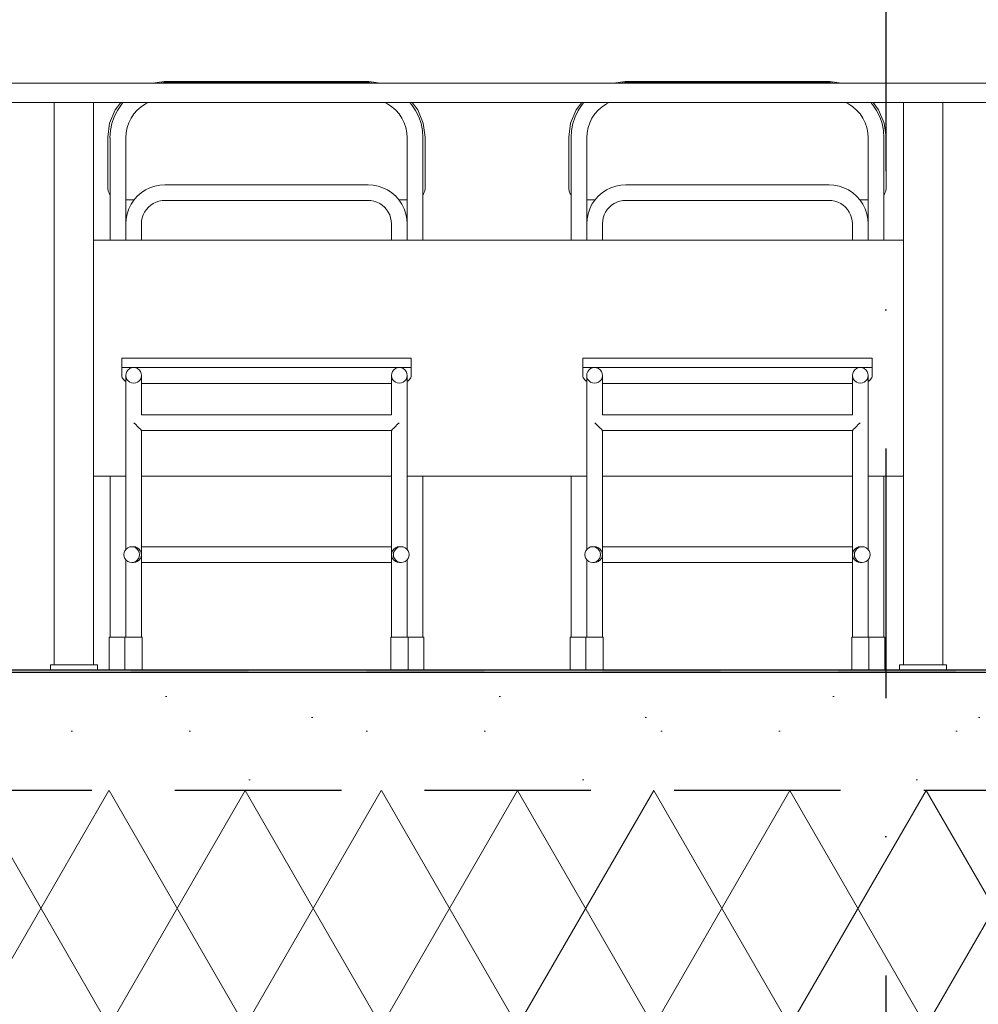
# Model space of a CAD drawing. Header units: millimetres. Extents: x -3848 to 115359, y -22918 to 12821.
# Tile 35 of 51: x 59834 to 61053, y -18341 to -17088. Entities that reach past the tile are written whole.
import ezdxf
from ezdxf.enums import TextEntityAlignment as Align

# ---------------------------------------------------------------- set-up
doc = ezdxf.new("R2010")
doc.units = ezdxf.units.MM
doc.header["$MEASUREMENT"] = 0
doc.linetypes.add('Dot & Dashed', pattern=[670.277762, 317.5, -176.388889, 0, -176.388874])
doc.linetypes.add('Hidden Line', pattern=[317.5, 211.666667, -105.833333])
for name, color, linetype in [('New_010_Teljed', 7, 'Continuous'), ('New_1235_Vahelaed', 7, 'Continuous'), ('New_1322_Põrandapinnad', 7, 'Continuous'), ('New_1331_Sisseehitatud standardmööbel', 7, 'Continuous')]:
    doc.layers.add(name, color=color, linetype=linetype)
for name, color, linetype, lineweight in [('New_010_Teljed_Pen_No__1', 7, 'Continuous', 13), ('New_1235_Vahelaed_Pen_No__101', 252, 'Continuous', 13), ('New_1235_Vahelaed_Pen_No__41', 7, 'Continuous', 25), ('New_1322_Põrandapinnad_Pen_No__101', 252, 'Continuous', 13), ('New_1322_Põrandapinnad_Pen_No__41', 7, 'Continuous', 25), ('New_1331_Sisseehitatud standardmööbel_Pen_No__101', 252, 'Continuous', 13)]:
    doc.layers.add(name, color=color, linetype=linetype, lineweight=lineweight)
doc.layers.add('New_010_Teljed_Pen_No__48', color=7, linetype='Continuous', lineweight=25, true_color=0xa80f02)
doc.styles.add('GENERATED_STYLE_1', font='arial.ttf')

# ---------------------------------------------------------------- blocks, each defined once
blk = doc.blocks.new('Section Element_773_2', base_point=(-4225, -17918.5))
at = {"layer": 'New_1235_Vahelaed_Pen_No__101', "linetype": 'Continuous', "lineweight": 13}
h = blk.add_hatch(dxfattribs=at)
h.set_pattern_fill('Lightweight_Concrete_0002', color=252, style=0, pattern_type=2)
h.set_pattern_definition([(0, (-4225, -17918.5), (0, 779.423), [48.75, -401.25]), (0, (-4000, -17528.8), (0, 779.423), [48.75, -401.25]), (60, (-4225, -17918.5), (-675, 389.711), [48.75, -401.25]), (60, (-3775, -17918.5), (-675, 389.711), [48.75, -401.25]), (120, (-4176.24, -17918.5), (675, 389.711), [48.75, -401.25]), (120, (-3726.24, -17918.5), (675, 389.711), [48.75, -401.25]), (0, (-4224.99, -17843.48), (0, 150), [0, -150, 0, -225]), (45, (-4149.99, -17843.48), (-106.06602, 106.06602), [0, -112.5, 0, -187.5])])
h.paths.add_polyline_path([(63735.6, -17918.5), (55935.6, -17918.5), (55935.6, -18068.5), (63735.6, -18068.5)])
h = blk.add_hatch(dxfattribs=at)
h.set_pattern_fill('Batt_Insulation_0002', color=252, style=0, pattern_type=2)
h.set_pattern_definition([(60, (-4224.99, -17918.48), (-129.9038, 75), []), (120, (-4224.99, -17918.48), (129.9038, 75), [])])
h.paths.add_polyline_path([(55935.6, -18068.5), (55935.6, -18368.5), (63735.6, -18368.5), (63735.6, -18068.5)])
at = {"layer": 'New_1235_Vahelaed_Pen_No__41', "color": 7, "linetype": 'Hidden Line', "lineweight": 25}
blk.add_line((63735.6, -18068.5), (55935.6, -18068.5), dxfattribs=at)
blk = doc.blocks.new('Section Element_792_2', base_point=(-4225, -17918.5))
at = {"layer": 'New_1331_Sisseehitatud standardmööbel_Pen_No__101', "color": 252, "linetype": 'Continuous', "lineweight": 13}
for p, q in [((59843, -17168.5), (58643, -17168.5)), ((58643, -17193.5), (58643, -17168.5)), ((59843, -17193.5), (58643, -17193.5)), ((58678, -17908.5), (58678, -17193.5)), ((58728, -17908.5), (58728, -17193.5)), ((59758, -17908.5), (59758, -17193.5)), ((59808, -17908.5), (59808, -17193.5)), ((59758, -17368.5), (58728, -17368.5)), ((58743.8, -17668.5), (58728, -17668.5)), ((59081.8, -17668.5), (58763.8, -17668.5)), ((59356.3, -17668.5), (59101.8, -17668.5)), ((59694.3, -17668.5), (59376.3, -17668.5)), ((59758, -17668.5), (59714.3, -17668.5)), ((58681.7, -17908.5), (58673, -17908.5)), ((58673, -17915.5), (58673, -17908.5)), ((58703, -17908.5), (58681.7, -17908.5)), ((58724.2, -17908.5), (58703, -17908.5)), ((58733, -17908.5), (58724.2, -17908.5)), ((58733, -17915.5), (58733, -17908.5)), ((59761.7, -17908.5), (59753, -17908.5)), ((59753, -17915.5), (59753, -17908.5)), ((59783, -17908.5), (59761.7, -17908.5)), ((59804.2, -17908.5), (59783, -17908.5)), ((59813, -17908.5), (59804.2, -17908.5)), ((59813, -17915.5), (59813, -17908.5))]:
    blk.add_line(p, q, dxfattribs=at)
blk = doc.blocks.new('Section Element_793_2', base_point=(-4225, -17918.5))
at = {"layer": 'New_1331_Sisseehitatud standardmööbel_Pen_No__101', "color": 252, "linetype": 'Continuous', "lineweight": 13}
for p, q in [((61043, -17168.5), (59843, -17168.5)), ((61043, -17193.5), (59843, -17193.5)), ((59878, -17908.5), (59878, -17193.5)), ((59928, -17908.5), (59928, -17193.5)), ((60958, -17908.5), (60958, -17193.5)), ((61008, -17908.5), (61008, -17193.5)), ((60958, -17368.5), (59928, -17368.5)), ((59968.9, -17668.5), (59928, -17668.5)), ((60306.9, -17668.5), (59988.9, -17668.5)), ((60555.2, -17668.5), (60326.9, -17668.5)), ((60893.2, -17668.5), (60575.2, -17668.5)), ((60958, -17668.5), (60913.2, -17668.5)), ((59881.7, -17908.5), (59873, -17908.5)), ((59873, -17915.5), (59873, -17908.5)), ((59903, -17908.5), (59881.7, -17908.5)), ((59924.2, -17908.5), (59903, -17908.5)), ((59933, -17908.5), (59924.2, -17908.5)), ((59933, -17915.5), (59933, -17908.5)), ((60961.7, -17908.5), (60953, -17908.5)), ((60953, -17915.5), (60953, -17908.5)), ((60983, -17908.5), (60961.7, -17908.5)), ((61004.2, -17908.5), (60983, -17908.5)), ((61013, -17908.5), (61004.2, -17908.5)), ((61013, -17915.5), (61013, -17908.5))]:
    blk.add_line(p, q, dxfattribs=at)
blk = doc.blocks.new('Section Element_794_2', base_point=(-4225, -17918.5))
at = {"layer": 'New_1331_Sisseehitatud standardmööbel_Pen_No__101', "color": 252, "linetype": 'Continuous', "lineweight": 13}
for p, q in [((62243, -17168.5), (61043, -17168.5)), ((62243, -17193.5), (61043, -17193.5)), ((61078, -17908.5), (61078, -17193.5)), ((61128, -17908.5), (61128, -17193.5)), ((62158, -17908.5), (62158, -17193.5)), ((62208, -17908.5), (62208, -17193.5)), ((62158, -17368.5), (61128, -17368.5)), ((61155.6, -17668.5), (61128, -17668.5)), ((61493.6, -17668.5), (61175.6, -17668.5)), ((61762.8, -17668.5), (61513.6, -17668.5)), ((62100.8, -17668.5), (61782.8, -17668.5)), ((62158, -17668.5), (62120.8, -17668.5)), ((61081.7, -17908.5), (61073, -17908.5)), ((61073, -17915.5), (61073, -17908.5)), ((61103, -17908.5), (61081.7, -17908.5)), ((61124.2, -17908.5), (61103, -17908.5)), ((61133, -17908.5), (61124.2, -17908.5)), ((61133, -17915.5), (61133, -17908.5)), ((62161.7, -17908.5), (62153, -17908.5)), ((62153, -17915.5), (62153, -17908.5)), ((62183, -17908.5), (62161.7, -17908.5)), ((62204.2, -17908.5), (62183, -17908.5)), ((62213, -17908.5), (62204.2, -17908.5)), ((62213, -17915.5), (62213, -17908.5))]:
    blk.add_line(p, q, dxfattribs=at)
blk = doc.blocks.new('Section Element_798_2', base_point=(-4225, -17918.5))
at = {"layer": 'New_1331_Sisseehitatud standardmööbel_Pen_No__101', "color": 252, "linetype": 'Continuous', "lineweight": 13}
for p, q in [((59963.9, -17518.5), (59963.9, -17530.5)), ((60331.9, -17518.5), (59963.9, -17518.5)), ((60331.9, -17518.5), (60331.9, -17530.5)), ((59963.9, -17530.5), (59963.9, -17535.3)), ((60331.9, -17530.5), (59963.9, -17530.5)), ((59963.9, -17535.3), (59963.9, -17541.5)), ((60331.9, -17535.3), (60331.9, -17530.5)), ((60331.9, -17541.5), (60331.9, -17535.3)), ((59963.9, -17541.5), (59964.4, -17543.5)), ((59964.4, -17543.5), (59965.2, -17544.5)), ((59965.2, -17544.5), (59965.9, -17545.7)), ((59965.9, -17545.7), (59968.3, -17547.9)), ((59968.3, -17547.9), (59968.9, -17548.2)), ((59968.9, -17541), (59968.9, -17540.5)), ((59968.9, -17542.5), (59968.9, -17541)), ((59968.9, -17545.1), (59968.9, -17542.5)), ((59968.9, -17548.5), (59968.9, -17545.1)), ((59968.9, -17552.9), (59968.9, -17548.5)), ((59988.9, -17541), (59988.9, -17540.5)), ((59988.9, -17542.5), (59988.9, -17541)), ((59988.9, -17545.1), (59988.9, -17542.5)), ((59988.9, -17548.5), (59988.9, -17545.1)), ((59988.9, -17552.9), (59988.9, -17548.5)), ((60306.9, -17541), (60306.9, -17540.5)), ((60306.9, -17542.5), (60306.9, -17541)), ((60306.9, -17545.1), (60306.9, -17542.5)), ((60306.9, -17548.5), (60306.9, -17545.1)), ((60306.9, -17552.9), (60306.9, -17548.5)), ((60326.9, -17541), (60326.9, -17540.5)), ((60326.9, -17542.5), (60326.9, -17541)), ((60326.9, -17545.1), (60326.9, -17542.5)), ((60326.9, -17548.5), (60326.9, -17545.1)), ((60326.9, -17548.2), (60327.5, -17547.9)), ((60326.9, -17552.9), (60326.9, -17548.5)), ((60327.5, -17547.9), (60329.9, -17545.7)), ((60329.9, -17545.7), (60330.5, -17544.5)), ((60330.5, -17544.5), (60331.4, -17543.5)), ((60331.4, -17543.5), (60331.9, -17541.5)), ((59968.9, -17558.1), (59968.9, -17552.9)), ((59968.9, -17564), (59968.9, -17558.1)), ((59988.9, -17551), (60306.9, -17551)), ((59988.9, -17558.1), (59988.9, -17552.9)), ((59988.9, -17564), (59988.9, -17558.1)), ((60306.9, -17558.1), (60306.9, -17552.9)), ((60306.9, -17564), (60306.9, -17558.1)), ((60326.9, -17558.1), (60326.9, -17552.9)), ((60326.9, -17564), (60326.9, -17558.1)), ((59968.9, -17570.5), (59968.9, -17564)), ((59968.9, -17577.5), (59968.9, -17570.5)), ((59988.9, -17570.5), (59988.9, -17564)), ((59988.9, -17577.5), (59988.9, -17570.5)), ((60306.9, -17570.5), (60306.9, -17564)), ((60306.9, -17577.5), (60306.9, -17570.5)), ((60326.9, -17570.5), (60326.9, -17564)), ((60326.9, -17577.5), (60326.9, -17570.5)), ((59968.9, -17585), (59968.9, -17577.5)), ((59968.9, -17592.7), (59968.9, -17585)), ((59988.9, -17585), (59988.9, -17577.5)), ((59988.9, -17590.6), (59988.9, -17585)), ((60306.9, -17585), (60306.9, -17577.5)), ((60306.9, -17590.6), (60306.9, -17585)), ((60326.9, -17585), (60326.9, -17577.5)), ((60326.9, -17592.7), (60326.9, -17585)), ((59968.9, -17600.5), (59968.9, -17592.7)), ((59988.9, -17590.5), (60306.9, -17590.5)), ((60326.9, -17600.5), (60326.9, -17592.7)), ((59968.9, -17762.1), (59968.9, -17600.5)), ((59981.5, -17603.1), (59979.2, -17600.8)), ((59983.9, -17605.5), (59981.5, -17603.1)), ((59985.9, -17607.6), (59983.9, -17605.5)), ((59987.5, -17609.1), (59985.9, -17607.6)), ((59988.5, -17610.1), (59987.5, -17609.1)), ((59988.9, -17610.5), (59988.5, -17610.1)), ((59988.9, -17610.5), (60306.9, -17610.5)), ((59988.9, -17873.5), (59988.9, -17610.5)), ((60307.2, -17610.1), (60306.9, -17610.5)), ((60306.9, -17873.5), (60306.9, -17610.5)), ((60308.2, -17609.1), (60307.2, -17610.1)), ((60309.8, -17607.6), (60308.2, -17609.1)), ((60311.9, -17605.5), (60309.8, -17607.6)), ((60314.3, -17603.1), (60311.9, -17605.5)), ((60316.5, -17600.8), (60314.3, -17603.1)), ((60326.9, -17762.1), (60326.9, -17600.5)), ((59978.7, -17758.5), (59976.5, -17758.5)), ((59978.7, -17758.5), (59978.9, -17758.5)), ((59981.3, -17758.8), (59978.9, -17758.5)), ((59981.3, -17758.8), (59981.5, -17758.9)), ((59983.7, -17759.8), (59981.5, -17758.9)), ((59983.7, -17759.8), (59983.9, -17760)), ((59985.8, -17761.4), (59983.9, -17760)), ((59985.8, -17761.4), (59985.9, -17761.6)), ((59987.4, -17763.5), (59985.9, -17761.6)), ((60308.3, -17763.5), (60309.8, -17761.6)), ((60309.9, -17761.4), (60309.8, -17761.6)), ((60309.9, -17761.4), (60311.9, -17760)), ((60312, -17759.8), (60311.9, -17760)), ((60312, -17759.8), (60314.3, -17758.9)), ((60314.5, -17758.8), (60314.3, -17758.9)), ((60314.5, -17758.8), (60316.9, -17758.5)), ((60317.1, -17758.5), (60316.9, -17758.5)), ((60319.3, -17758.5), (60317.1, -17758.5)), ((59987.4, -17773.5), (59985.9, -17775.4)), ((59987.4, -17763.5), (59987.5, -17763.7)), ((59987.5, -17773.3), (59987.4, -17773.5)), ((59988.5, -17765.9), (59987.5, -17763.7)), ((59988.5, -17771.1), (59987.5, -17773.3)), ((59988.5, -17765.9), (59988.5, -17766.3)), ((59988.9, -17768.4), (59988.5, -17766.3)), ((59988.9, -17768.6), (59988.5, -17770.7)), ((59988.5, -17770.7), (59988.5, -17771.1)), ((60306.9, -17768.4), (60307.2, -17766.3)), ((60307.2, -17770.7), (60306.9, -17768.6)), ((60307.3, -17765.9), (60307.2, -17766.3)), ((60307.3, -17771.1), (60307.2, -17770.7)), ((60307.3, -17765.9), (60308.2, -17763.7)), ((60308.2, -17773.3), (60307.3, -17771.1)), ((60308.3, -17763.5), (60308.2, -17763.7)), ((60308.3, -17773.5), (60308.2, -17773.3)), ((60309.8, -17775.4), (60308.3, -17773.5)), ((59968.9, -17873.5), (59968.9, -17774.9)), ((59978.7, -17778.5), (59976.5, -17778.5)), ((59978.9, -17778.5), (59978.7, -17778.5)), ((59981.3, -17778.1), (59978.9, -17778.5)), ((59981.5, -17778.1), (59981.3, -17778.1)), ((59983.7, -17777.1), (59981.5, -17778.1)), ((59983.9, -17777), (59983.7, -17777.1)), ((59985.8, -17775.6), (59983.9, -17777)), ((59985.9, -17775.4), (59985.8, -17775.6)), ((60309.9, -17775.6), (60309.8, -17775.4)), ((60311.9, -17777), (60309.9, -17775.6)), ((60312, -17777.1), (60311.9, -17777)), ((60314.3, -17778.1), (60312, -17777.1)), ((60314.5, -17778.1), (60314.3, -17778.1)), ((60316.9, -17778.5), (60314.5, -17778.1)), ((60317.1, -17778.5), (60316.9, -17778.5)), ((60319.3, -17778.5), (60317.1, -17778.5)), ((60326.9, -17873.5), (60326.9, -17774.9)), ((59968.2, -17873.5), (59967.9, -17873.5)), ((59967.9, -17915.5), (59967.9, -17873.5)), ((59969.3, -17873.5), (59968.2, -17873.5)), ((59971.1, -17873.5), (59969.3, -17873.5)), ((59973.4, -17873.5), (59971.1, -17873.5)), ((59976, -17873.5), (59973.4, -17873.5)), ((59978.9, -17873.5), (59976, -17873.5)), ((59981.7, -17873.5), (59978.9, -17873.5)), ((59984.4, -17873.5), (59981.7, -17873.5)), ((59986.6, -17873.5), (59984.4, -17873.5)), ((59988.4, -17873.5), (59986.6, -17873.5)), ((59989.5, -17873.5), (59988.4, -17873.5)), ((59989.9, -17873.5), (59989.5, -17873.5)), ((59989.9, -17915.5), (59989.9, -17873.5)), ((60306.2, -17873.5), (60305.9, -17873.5)), ((60305.9, -17915.5), (60305.9, -17873.5)), ((60307.3, -17873.5), (60306.2, -17873.5)), ((60309.1, -17873.5), (60307.3, -17873.5)), ((60311.4, -17873.5), (60309.1, -17873.5)), ((60314, -17873.5), (60311.4, -17873.5)), ((60316.9, -17873.5), (60314, -17873.5)), ((60319.7, -17873.5), (60316.9, -17873.5)), ((60322.4, -17873.5), (60319.7, -17873.5)), ((60324.6, -17873.5), (60322.4, -17873.5)), ((60326.4, -17873.5), (60324.6, -17873.5)), ((60327.5, -17873.5), (60326.4, -17873.5)), ((60327.9, -17873.5), (60327.5, -17873.5)), ((60327.9, -17915.5), (60327.9, -17873.5))]:
    blk.add_line(p, q, dxfattribs=at)
at = {"layer": 'New_1331_Sisseehitatud standardmööbel_Pen_No__101', "color": 252, "linetype": 'Continuous', "lineweight": 13, "flags": 128}
for points in [[(59968.9, -17540.5), (59969.2, -17543.1), (59970.2, -17545.5), (59971.8, -17547.6), (59973.9, -17549.1), (59976.3, -17550.1), (59978.9, -17550.5), (59981.5, -17550.1), (59983.9, -17549.1), (59985.9, -17547.6), (59987.5, -17545.5), (59988.5, -17543.1), (59988.9, -17540.5), (59988.5, -17537.9), (59987.5, -17535.5), (59985.9, -17533.4), (59983.9, -17531.8), (59981.5, -17530.8), (59978.9, -17530.5), (59976.3, -17530.8), (59973.9, -17531.8), (59971.8, -17533.4), (59970.2, -17535.5), (59969.2, -17537.9)], [(60306.9, -17540.5), (60307.2, -17543.1), (60308.2, -17545.5), (60309.8, -17547.6), (60311.9, -17549.1), (60314.3, -17550.1), (60316.9, -17550.5), (60319.5, -17550.1), (60321.9, -17549.1), (60323.9, -17547.6), (60325.5, -17545.5), (60326.5, -17543.1), (60326.9, -17540.5), (60326.5, -17537.9), (60325.5, -17535.5), (60323.9, -17533.4), (60321.9, -17531.8), (60319.5, -17530.8), (60316.9, -17530.5), (60314.3, -17530.8), (60311.9, -17531.8), (60309.8, -17533.4), (60308.2, -17535.5), (60307.2, -17537.9)], [(59966.5, -17768.5), (59966.8, -17771.1), (59967.8, -17773.5), (59969.4, -17775.6), (59971.5, -17777.1), (59973.9, -17778.1), (59976.5, -17778.5), (59979, -17778.1), (59981.5, -17777.1), (59983.5, -17775.6), (59985.1, -17773.5), (59986.1, -17771.1), (59986.5, -17768.5), (59986.1, -17765.9), (59985.1, -17763.5), (59983.5, -17761.4), (59981.5, -17759.8), (59979, -17758.8), (59976.5, -17758.5), (59973.9, -17758.8), (59971.5, -17759.8), (59969.4, -17761.4), (59967.8, -17763.5), (59966.8, -17765.9)], [(60309.6, -17771.1), (60310.6, -17773.5), (60312.2, -17775.6), (60314.3, -17777.1), (60316.7, -17778.1), (60319.3, -17778.5), (60321.9, -17778.1), (60324.3, -17777.1), (60326.4, -17775.6), (60327.9, -17773.5), (60328.9, -17771.1), (60329.3, -17768.5), (60328.9, -17765.9), (60327.9, -17763.5), (60326.4, -17761.4), (60324.3, -17759.8), (60321.9, -17758.8), (60319.3, -17758.5), (60316.7, -17758.8), (60314.3, -17759.8), (60312.2, -17761.4), (60310.6, -17763.5), (60309.6, -17765.9), (60309.3, -17768.5)]]:
    blk.add_lwpolyline(points, close=True, dxfattribs=at)
blk = doc.blocks.new('Section Element_799_2', base_point=(-4225, -17918.5))
at = {"layer": 'New_1331_Sisseehitatud standardmööbel_Pen_No__101', "color": 252, "linetype": 'Continuous', "lineweight": 13}
for p, q in [((60550.2, -17518.5), (60550.2, -17530.5)), ((60918.2, -17518.5), (60550.2, -17518.5)), ((60918.2, -17518.5), (60918.2, -17530.5)), ((60550.2, -17530.5), (60550.2, -17535.3)), ((60918.2, -17530.5), (60550.2, -17530.5)), ((60550.2, -17535.3), (60550.2, -17541.5)), ((60918.2, -17535.3), (60918.2, -17530.5)), ((60918.2, -17541.5), (60918.2, -17535.3)), ((60550.2, -17541.5), (60550.7, -17543.5)), ((60550.7, -17543.5), (60551.5, -17544.5)), ((60551.5, -17544.5), (60552.2, -17545.7)), ((60552.2, -17545.7), (60554.6, -17547.9)), ((60554.6, -17547.9), (60555.2, -17548.2)), ((60555.2, -17541), (60555.2, -17540.5)), ((60555.2, -17542.5), (60555.2, -17541)), ((60555.2, -17545.1), (60555.2, -17542.5)), ((60555.2, -17548.5), (60555.2, -17545.1)), ((60555.2, -17552.9), (60555.2, -17548.5)), ((60575.2, -17541), (60575.2, -17540.5)), ((60575.2, -17542.5), (60575.2, -17541)), ((60575.2, -17545.1), (60575.2, -17542.5)), ((60575.2, -17548.5), (60575.2, -17545.1)), ((60575.2, -17552.9), (60575.2, -17548.5)), ((60893.2, -17541), (60893.2, -17540.5)), ((60893.2, -17542.5), (60893.2, -17541)), ((60893.2, -17545.1), (60893.2, -17542.5)), ((60893.2, -17548.5), (60893.2, -17545.1)), ((60893.2, -17552.9), (60893.2, -17548.5)), ((60913.2, -17541), (60913.2, -17540.5)), ((60913.2, -17542.5), (60913.2, -17541)), ((60913.2, -17545.1), (60913.2, -17542.5)), ((60913.2, -17548.5), (60913.2, -17545.1)), ((60913.2, -17548.2), (60913.8, -17547.9)), ((60913.2, -17552.9), (60913.2, -17548.5)), ((60913.8, -17547.9), (60916.2, -17545.7)), ((60916.2, -17545.7), (60916.9, -17544.5)), ((60916.9, -17544.5), (60917.7, -17543.5)), ((60917.7, -17543.5), (60918.2, -17541.5)), ((60555.2, -17558.1), (60555.2, -17552.9)), ((60555.2, -17564), (60555.2, -17558.1)), ((60575.2, -17551), (60893.2, -17551)), ((60575.2, -17558.1), (60575.2, -17552.9)), ((60575.2, -17564), (60575.2, -17558.1)), ((60893.2, -17558.1), (60893.2, -17552.9)), ((60893.2, -17564), (60893.2, -17558.1)), ((60913.2, -17558.1), (60913.2, -17552.9)), ((60913.2, -17564), (60913.2, -17558.1)), ((60555.2, -17570.5), (60555.2, -17564)), ((60555.2, -17577.5), (60555.2, -17570.5)), ((60575.2, -17570.5), (60575.2, -17564)), ((60575.2, -17577.5), (60575.2, -17570.5)), ((60893.2, -17570.5), (60893.2, -17564)), ((60893.2, -17577.5), (60893.2, -17570.5)), ((60913.2, -17570.5), (60913.2, -17564)), ((60913.2, -17577.5), (60913.2, -17570.5)), ((60555.2, -17585), (60555.2, -17577.5)), ((60555.2, -17592.7), (60555.2, -17585)), ((60575.2, -17585), (60575.2, -17577.5)), ((60575.2, -17590.6), (60575.2, -17585)), ((60893.2, -17585), (60893.2, -17577.5)), ((60893.2, -17590.6), (60893.2, -17585)), ((60913.2, -17585), (60913.2, -17577.5)), ((60913.2, -17592.7), (60913.2, -17585)), ((60555.2, -17600.5), (60555.2, -17592.7)), ((60575.2, -17590.5), (60893.2, -17590.5)), ((60913.2, -17600.5), (60913.2, -17592.7)), ((60555.2, -17762.1), (60555.2, -17600.5)), ((60567.8, -17603.1), (60565.5, -17600.8)), ((60570.2, -17605.5), (60567.8, -17603.1)), ((60572.2, -17607.6), (60570.2, -17605.5)), ((60573.8, -17609.1), (60572.2, -17607.6)), ((60574.8, -17610.1), (60573.8, -17609.1)), ((60575.2, -17610.5), (60574.8, -17610.1)), ((60575.2, -17610.5), (60893.2, -17610.5)), ((60575.2, -17873.5), (60575.2, -17610.5)), ((60893.5, -17610.1), (60893.2, -17610.5)), ((60893.2, -17873.5), (60893.2, -17610.5)), ((60894.5, -17609.1), (60893.5, -17610.1)), ((60896.1, -17607.6), (60894.5, -17609.1)), ((60898.2, -17605.5), (60896.1, -17607.6)), ((60900.6, -17603.1), (60898.2, -17605.5)), ((60902.8, -17600.8), (60900.6, -17603.1)), ((60913.2, -17762.1), (60913.2, -17600.5)), ((60565, -17758.5), (60562.8, -17758.5)), ((60565, -17758.5), (60565.2, -17758.5)), ((60567.6, -17758.8), (60565.2, -17758.5)), ((60567.6, -17758.8), (60567.8, -17758.9)), ((60570, -17759.8), (60567.8, -17758.9)), ((60570, -17759.8), (60570.2, -17760)), ((60572.1, -17761.4), (60570.2, -17760)), ((60572.1, -17761.4), (60572.2, -17761.6)), ((60573.7, -17763.5), (60572.2, -17761.6)), ((60894.6, -17763.5), (60896.1, -17761.6)), ((60896.2, -17761.4), (60896.1, -17761.6)), ((60896.2, -17761.4), (60898.2, -17760)), ((60898.3, -17759.8), (60898.2, -17760)), ((60898.3, -17759.8), (60900.6, -17758.9)), ((60900.8, -17758.8), (60900.6, -17758.9)), ((60900.8, -17758.8), (60903.2, -17758.5)), ((60903.4, -17758.5), (60903.2, -17758.5)), ((60905.6, -17758.5), (60903.4, -17758.5)), ((60573.7, -17773.5), (60572.2, -17775.4)), ((60573.7, -17763.5), (60573.8, -17763.7)), ((60573.8, -17773.3), (60573.7, -17773.5)), ((60574.8, -17765.9), (60573.8, -17763.7)), ((60574.8, -17771.1), (60573.8, -17773.3)), ((60574.8, -17765.9), (60574.8, -17766.3)), ((60575.2, -17768.4), (60574.8, -17766.3)), ((60575.2, -17768.6), (60574.8, -17770.7)), ((60574.8, -17770.7), (60574.8, -17771.1)), ((60893.2, -17768.4), (60893.5, -17766.3)), ((60893.5, -17770.7), (60893.2, -17768.6)), ((60893.6, -17765.9), (60893.5, -17766.3)), ((60893.6, -17771.1), (60893.5, -17770.7)), ((60893.6, -17765.9), (60894.5, -17763.7)), ((60894.5, -17773.3), (60893.6, -17771.1)), ((60894.6, -17763.5), (60894.5, -17763.7)), ((60894.6, -17773.5), (60894.5, -17773.3)), ((60896.1, -17775.4), (60894.6, -17773.5)), ((60555.2, -17873.5), (60555.2, -17774.9)), ((60565, -17778.5), (60562.8, -17778.5)), ((60565.2, -17778.5), (60565, -17778.5)), ((60567.6, -17778.1), (60565.2, -17778.5)), ((60567.8, -17778.1), (60567.6, -17778.1)), ((60570, -17777.1), (60567.8, -17778.1)), ((60570.2, -17777), (60570, -17777.1)), ((60572.1, -17775.6), (60570.2, -17777)), ((60572.2, -17775.4), (60572.1, -17775.6)), ((60896.2, -17775.6), (60896.1, -17775.4)), ((60898.2, -17777), (60896.2, -17775.6)), ((60898.3, -17777.1), (60898.2, -17777)), ((60900.6, -17778.1), (60898.3, -17777.1)), ((60900.8, -17778.1), (60900.6, -17778.1)), ((60903.2, -17778.5), (60900.8, -17778.1)), ((60903.4, -17778.5), (60903.2, -17778.5)), ((60905.6, -17778.5), (60903.4, -17778.5)), ((60913.2, -17873.5), (60913.2, -17774.9)), ((60554.6, -17873.5), (60554.2, -17873.5)), ((60554.2, -17915.5), (60554.2, -17873.5)), ((60555.6, -17873.5), (60554.6, -17873.5)), ((60557.4, -17873.5), (60555.6, -17873.5)), ((60559.7, -17873.5), (60557.4, -17873.5)), ((60562.3, -17873.5), (60559.7, -17873.5)), ((60565.2, -17873.5), (60562.3, -17873.5)), ((60568, -17873.5), (60565.2, -17873.5)), ((60570.7, -17873.5), (60568, -17873.5)), ((60573, -17873.5), (60570.7, -17873.5)), ((60574.7, -17873.5), (60573, -17873.5)), ((60575.8, -17873.5), (60574.7, -17873.5)), ((60576.2, -17873.5), (60575.8, -17873.5)), ((60576.2, -17915.5), (60576.2, -17873.5)), ((60892.6, -17873.5), (60892.2, -17873.5)), ((60892.2, -17915.5), (60892.2, -17873.5)), ((60893.6, -17873.5), (60892.6, -17873.5)), ((60895.4, -17873.5), (60893.6, -17873.5)), ((60897.7, -17873.5), (60895.4, -17873.5)), ((60900.3, -17873.5), (60897.7, -17873.5)), ((60903.2, -17873.5), (60900.3, -17873.5)), ((60906, -17873.5), (60903.2, -17873.5)), ((60908.7, -17873.5), (60906, -17873.5)), ((60911, -17873.5), (60908.7, -17873.5)), ((60912.7, -17873.5), (60911, -17873.5)), ((60913.8, -17873.5), (60912.7, -17873.5)), ((60914.2, -17873.5), (60913.8, -17873.5)), ((60914.2, -17915.5), (60914.2, -17873.5))]:
    blk.add_line(p, q, dxfattribs=at)
at = {"layer": 'New_1331_Sisseehitatud standardmööbel_Pen_No__101', "color": 252, "linetype": 'Continuous', "lineweight": 13, "flags": 128}
for points in [[(60555.2, -17540.5), (60555.5, -17543.1), (60556.5, -17545.5), (60558.1, -17547.6), (60560.2, -17549.1), (60562.6, -17550.1), (60565.2, -17550.5), (60567.8, -17550.1), (60570.2, -17549.1), (60572.2, -17547.6), (60573.8, -17545.5), (60574.8, -17543.1), (60575.2, -17540.5), (60574.8, -17537.9), (60573.8, -17535.5), (60572.2, -17533.4), (60570.2, -17531.8), (60567.8, -17530.8), (60565.2, -17530.5), (60562.6, -17530.8), (60560.2, -17531.8), (60558.1, -17533.4), (60556.5, -17535.5), (60555.5, -17537.9)], [(60893.5, -17543.1), (60894.5, -17545.5), (60896.1, -17547.6), (60898.2, -17549.1), (60900.6, -17550.1), (60903.2, -17550.5), (60905.8, -17550.1), (60908.2, -17549.1), (60910.2, -17547.6), (60911.8, -17545.5), (60912.8, -17543.1), (60913.2, -17540.5), (60912.8, -17537.9), (60911.8, -17535.5), (60910.2, -17533.4), (60908.2, -17531.8), (60905.8, -17530.8), (60903.2, -17530.5), (60900.6, -17530.8), (60898.2, -17531.8), (60896.1, -17533.4), (60894.5, -17535.5), (60893.5, -17537.9), (60893.2, -17540.5)], [(60552.8, -17768.5), (60553.1, -17771.1), (60554.1, -17773.5), (60555.7, -17775.6), (60557.8, -17777.1), (60560.2, -17778.1), (60562.8, -17778.5), (60565.4, -17778.1), (60567.8, -17777.1), (60569.8, -17775.6), (60571.4, -17773.5), (60572.4, -17771.1), (60572.8, -17768.5), (60572.4, -17765.9), (60571.4, -17763.5), (60569.8, -17761.4), (60567.8, -17759.8), (60565.4, -17758.8), (60562.8, -17758.5), (60560.2, -17758.8), (60557.8, -17759.8), (60555.7, -17761.4), (60554.1, -17763.5), (60553.1, -17765.9)], [(60895.6, -17768.5), (60895.9, -17771.1), (60896.9, -17773.5), (60898.5, -17775.6), (60900.6, -17777.1), (60903, -17778.1), (60905.6, -17778.5), (60908.2, -17778.1), (60910.6, -17777.1), (60912.7, -17775.6), (60914.3, -17773.5), (60915.3, -17771.1), (60915.6, -17768.5), (60915.3, -17765.9), (60914.3, -17763.5), (60912.7, -17761.4), (60910.6, -17759.8), (60908.2, -17758.8), (60905.6, -17758.5), (60903, -17758.8), (60900.6, -17759.8), (60898.5, -17761.4), (60896.9, -17763.5), (60895.9, -17765.9)]]:
    blk.add_lwpolyline(points, close=True, dxfattribs=at)
blk = doc.blocks.new('Section Element_806_2', base_point=(-4225, -17918.5))
at = {"layer": 'New_1331_Sisseehitatud standardmööbel_Pen_No__101', "color": 252, "linetype": 'Continuous', "lineweight": 13}
for p, q in [((60002.9, -17168.5), (60017.7, -17166.6)), ((60011.2, -17168.5), (60016.9, -17167.7)), ((60016.9, -17167.7), (60278.8, -17167.7)), ((60017.7, -17166.6), (60278.1, -17166.6)), ((60278.1, -17166.6), (60292.8, -17168.5)), ((60278.8, -17167.7), (60284.6, -17168.5)), ((59955.5, -17202.6), (59962.6, -17193.5)), ((59958.2, -17203.4), (59963.3, -17195.8)), ((59963.3, -17195.8), (59965.3, -17193.5)), ((59988.4, -17198.7), (59993.9, -17195.1)), ((59993.9, -17195.1), (59997.2, -17193.5)), ((60298.5, -17193.5), (60301.9, -17195.1)), ((60301.9, -17195.1), (60307.3, -17198.7)), ((60330.4, -17193.5), (60332.4, -17195.8)), ((60332.4, -17195.8), (60337.5, -17203.4)), ((60333.1, -17193.5), (60340.2, -17202.6)), ((59948.4, -17219.4), (59955.5, -17202.6)), ((59954.2, -17211.5), (59958.2, -17203.4)), ((59975.6, -17213.3), (59979.2, -17207.9)), ((59979.2, -17207.9), (59983.5, -17203)), ((59983.5, -17203), (59988.4, -17198.7)), ((60307.3, -17198.7), (60312.2, -17203)), ((60312.2, -17203), (60316.5, -17207.9)), ((60316.5, -17207.9), (60320.2, -17213.3)), ((60337.5, -17203.4), (60341.6, -17211.5)), ((60340.2, -17202.6), (60347.3, -17219.4)), ((59946, -17237.4), (59948.4, -17219.4)), ((59949.4, -17229.1), (59951.2, -17220.2)), ((59951.2, -17220.2), (59954.2, -17211.5)), ((59970.6, -17225.3), (59972.7, -17219.2)), ((59972.7, -17219.2), (59975.6, -17213.3)), ((60320.2, -17213.3), (60323, -17219.2)), ((60323, -17219.2), (60325.1, -17225.3)), ((60341.6, -17211.5), (60344.5, -17220.2)), ((60344.5, -17220.2), (60346.3, -17229.1)), ((60347.3, -17219.4), (60349.7, -17237.4)), ((59948.8, -17238.2), (59949.4, -17229.1)), ((59968.9, -17238.2), (59969.3, -17231.7)), ((59969.3, -17231.7), (59970.6, -17225.3)), ((60325.1, -17225.3), (60326.4, -17231.7)), ((60326.4, -17231.7), (60326.8, -17238.2)), ((60346.3, -17229.1), (60346.9, -17238.2)), ((59946, -17302.1), (59946, -17237.4)), ((59948.9, -17368.5), (59948.9, -17238.2)), ((59968.9, -17347.3), (59968.9, -17238.2)), ((60326.9, -17347.3), (60326.9, -17238.2)), ((60346.9, -17368.5), (60346.9, -17238.2)), ((60349.7, -17237.4), (60349.7, -17302.1)), ((60005.9, -17299.6), (60012.3, -17298.3)), ((60012.3, -17298.3), (60018.5, -17297.9)), ((60018.5, -17297.9), (60277.2, -17297.9)), ((60277.2, -17297.9), (60283.4, -17298.3)), ((60283.4, -17298.3), (60289.8, -17299.6)), ((59946.5, -17305.9), (59946, -17302.1)), ((59948, -17309.5), (59946.5, -17305.9)), ((59948.9, -17310.6), (59948, -17309.5)), ((59983.5, -17312.5), (59988.4, -17308.2)), ((59988.4, -17308.2), (59993.9, -17304.5)), ((59993.9, -17304.5), (59999.7, -17301.7)), ((59999.7, -17301.7), (60005.9, -17299.6)), ((60289.8, -17299.6), (60296, -17301.7)), ((60296, -17301.7), (60301.9, -17304.5)), ((60301.9, -17304.5), (60307.3, -17308.2)), ((60307.3, -17308.2), (60312.2, -17312.5)), ((60347.7, -17309.5), (60346.9, -17310.6)), ((60349.2, -17305.9), (60347.7, -17309.5)), ((60349.7, -17302.1), (60349.2, -17305.9)), ((59979.5, -17317), (59968.9, -17317)), ((59972.7, -17328.6), (59975.6, -17322.8)), ((59975.6, -17322.8), (59979.2, -17317.4)), ((59979.2, -17317.4), (59983.5, -17312.5)), ((60000.6, -17324), (60003.9, -17321.8)), ((60003.9, -17321.8), (60007.4, -17320.1)), ((60007.4, -17320.1), (60011.1, -17318.8)), ((60011.1, -17318.8), (60015, -17318.1)), ((60015, -17318.1), (60019.2, -17317.8)), ((60019.2, -17317.8), (60276.5, -17317.8)), ((60276.5, -17317.8), (60280.8, -17318.1)), ((60280.8, -17318.1), (60284.6, -17318.8)), ((60284.6, -17318.8), (60288.3, -17320.1)), ((60288.3, -17320.1), (60291.9, -17321.8)), ((60291.9, -17321.8), (60295.1, -17324)), ((60312.2, -17312.5), (60316.6, -17317.4)), ((60326.9, -17317), (60316.3, -17317)), ((60316.6, -17317.4), (60320.2, -17322.8)), ((60320.2, -17322.8), (60323.1, -17328.6)), ((59969.3, -17341.2), (59970.6, -17334.8)), ((59970.6, -17334.8), (59972.7, -17328.6)), ((59989.9, -17339.9), (59991.2, -17336.2)), ((59991.2, -17336.2), (59992.9, -17332.7)), ((59992.9, -17332.7), (59995.1, -17329.5)), ((59995.1, -17329.5), (59997.7, -17326.6)), ((59997.7, -17326.6), (60000.6, -17324)), ((60295.1, -17324), (60298.1, -17326.6)), ((60298.1, -17326.6), (60300.7, -17329.5)), ((60300.7, -17329.5), (60302.8, -17332.7)), ((60302.8, -17332.7), (60304.6, -17336.2)), ((60304.6, -17336.2), (60305.8, -17339.9)), ((60323.1, -17328.6), (60325.2, -17334.8)), ((60325.2, -17334.8), (60326.5, -17341.2)), ((59968.8, -17347.7), (59969.3, -17341.2)), ((59968.9, -17368.5), (59968.9, -17347.7)), ((59988.9, -17347.7), (59989.1, -17343.8)), ((59988.9, -17368.5), (59988.9, -17347.7)), ((59989.1, -17343.8), (59989.9, -17339.9)), ((60305.8, -17339.9), (60306.6, -17343.8)), ((60306.6, -17343.8), (60306.8, -17347.7)), ((60306.9, -17368.5), (60306.9, -17347.7)), ((60326.5, -17341.2), (60326.9, -17347.7)), ((60326.9, -17368.5), (60326.9, -17347.7)), ((59948.9, -17873.5), (59948.9, -17668.5)), ((60346.9, -17873.5), (60346.9, -17668.5)), ((59988.9, -17758.5), (59989.6, -17758.5)), ((59989.6, -17758.5), (59992.2, -17758.5)), ((59992.2, -17758.5), (60303.5, -17758.5)), ((60303.5, -17758.5), (60306.1, -17758.5)), ((60306.1, -17758.5), (60306.9, -17758.5)), ((59988.9, -17778.5), (59989.6, -17778.5)), ((59989.6, -17778.5), (59992.2, -17778.5)), ((59992.2, -17778.5), (60303.5, -17778.5)), ((60303.5, -17778.5), (60306.1, -17778.5)), ((60306.1, -17778.5), (60306.9, -17778.5)), ((59948.2, -17873.5), (59947.9, -17873.5)), ((59947.9, -17915.5), (59947.9, -17873.5)), ((59949.3, -17873.5), (59948.2, -17873.5)), ((59951.1, -17873.5), (59949.3, -17873.5)), ((59953.4, -17873.5), (59951.1, -17873.5)), ((59956, -17873.5), (59953.4, -17873.5)), ((59958.9, -17873.5), (59956, -17873.5)), ((59961.7, -17873.5), (59958.9, -17873.5)), ((59964.4, -17873.5), (59961.7, -17873.5)), ((59966.6, -17873.5), (59964.4, -17873.5)), ((59967.9, -17873.5), (59966.6, -17873.5)), ((60329.1, -17873.5), (60327.9, -17873.5)), ((60331.4, -17873.5), (60329.1, -17873.5)), ((60334, -17873.5), (60331.4, -17873.5)), ((60336.9, -17873.5), (60334, -17873.5)), ((60339.7, -17873.5), (60336.9, -17873.5)), ((60342.4, -17873.5), (60339.7, -17873.5)), ((60344.6, -17873.5), (60342.4, -17873.5)), ((60346.4, -17873.5), (60344.6, -17873.5)), ((60347.5, -17873.5), (60346.4, -17873.5)), ((60347.9, -17873.5), (60347.5, -17873.5)), ((60347.9, -17915.5), (60347.9, -17873.5))]:
    blk.add_line(p, q, dxfattribs=at)
blk = doc.blocks.new('Section Element_807_2', base_point=(-4225, -17918.5))
at = {"layer": 'New_1331_Sisseehitatud standardmööbel_Pen_No__101', "color": 252, "linetype": 'Continuous', "lineweight": 13}
for p, q in [((60589.2, -17168.5), (60604, -17166.6)), ((60597.5, -17168.5), (60603.2, -17167.7)), ((60603.2, -17167.7), (60865.1, -17167.7)), ((60604, -17166.6), (60864.4, -17166.6)), ((60864.4, -17166.6), (60879.1, -17168.5)), ((60865.1, -17167.7), (60870.9, -17168.5)), ((60541.8, -17202.6), (60548.9, -17193.5)), ((60544.5, -17203.4), (60549.6, -17195.8)), ((60549.6, -17195.8), (60551.6, -17193.5)), ((60574.8, -17198.7), (60580.2, -17195.1)), ((60580.2, -17195.1), (60583.5, -17193.5)), ((60884.8, -17193.5), (60888.2, -17195.1)), ((60888.2, -17195.1), (60893.6, -17198.7)), ((60916.7, -17193.5), (60918.7, -17195.8)), ((60918.7, -17195.8), (60923.8, -17203.4)), ((60919.4, -17193.5), (60926.5, -17202.6)), ((60534.7, -17219.4), (60541.8, -17202.6)), ((60540.5, -17211.5), (60544.5, -17203.4)), ((60561.9, -17213.3), (60565.5, -17207.9)), ((60565.5, -17207.9), (60569.8, -17203)), ((60569.8, -17203), (60574.8, -17198.7)), ((60893.6, -17198.7), (60898.5, -17203)), ((60898.5, -17203), (60902.8, -17207.9)), ((60902.8, -17207.9), (60906.5, -17213.3)), ((60923.8, -17203.4), (60927.9, -17211.5)), ((60926.5, -17202.6), (60933.6, -17219.4)), ((60532.3, -17237.4), (60534.7, -17219.4)), ((60535.8, -17229.1), (60537.5, -17220.2)), ((60537.5, -17220.2), (60540.5, -17211.5)), ((60556.9, -17225.3), (60559, -17219.2)), ((60559, -17219.2), (60561.9, -17213.3)), ((60906.5, -17213.3), (60909.3, -17219.2)), ((60909.3, -17219.2), (60911.5, -17225.3)), ((60927.9, -17211.5), (60930.8, -17220.2)), ((60930.8, -17220.2), (60932.6, -17229.1)), ((60933.6, -17219.4), (60936, -17237.4)), ((60535.2, -17238.2), (60535.8, -17229.1)), ((60555.2, -17238.2), (60555.6, -17231.7)), ((60555.6, -17231.7), (60556.9, -17225.3)), ((60911.5, -17225.3), (60912.7, -17231.7)), ((60912.7, -17231.7), (60913.2, -17238.2)), ((60932.6, -17229.1), (60933.2, -17238.2)), ((60532.3, -17302.1), (60532.3, -17237.4)), ((60535.2, -17368.5), (60535.2, -17238.2)), ((60555.2, -17347.3), (60555.2, -17238.2)), ((60913.2, -17347.3), (60913.2, -17238.2)), ((60933.2, -17368.5), (60933.2, -17238.2)), ((60936, -17237.4), (60936, -17302.1)), ((60592.2, -17299.6), (60598.6, -17298.3)), ((60598.6, -17298.3), (60604.8, -17297.9)), ((60604.8, -17297.9), (60863.5, -17297.9)), ((60863.5, -17297.9), (60869.7, -17298.3)), ((60869.7, -17298.3), (60876.1, -17299.6)), ((60532.8, -17305.9), (60532.3, -17302.1)), ((60534.3, -17309.5), (60532.8, -17305.9)), ((60535.2, -17310.6), (60534.3, -17309.5)), ((60569.8, -17312.5), (60574.7, -17308.2)), ((60574.7, -17308.2), (60580.2, -17304.5)), ((60580.2, -17304.5), (60586, -17301.7)), ((60586, -17301.7), (60592.2, -17299.6)), ((60876.1, -17299.6), (60882.3, -17301.7)), ((60882.3, -17301.7), (60888.2, -17304.5)), ((60888.2, -17304.5), (60893.6, -17308.2)), ((60893.6, -17308.2), (60898.5, -17312.5)), ((60934, -17309.5), (60933.2, -17310.6)), ((60935.5, -17305.9), (60934, -17309.5)), ((60936, -17302.1), (60935.5, -17305.9)), ((60565.8, -17317), (60555.2, -17317)), ((60559, -17328.6), (60561.9, -17322.8)), ((60561.9, -17322.8), (60565.5, -17317.4)), ((60565.5, -17317.4), (60569.8, -17312.5)), ((60586.9, -17324), (60590.2, -17321.8)), ((60590.2, -17321.8), (60593.7, -17320.1)), ((60593.7, -17320.1), (60597.4, -17318.8)), ((60597.4, -17318.8), (60601.3, -17318.1)), ((60601.3, -17318.1), (60605.5, -17317.8)), ((60605.5, -17317.8), (60862.8, -17317.8)), ((60862.8, -17317.8), (60867.1, -17318.1)), ((60867.1, -17318.1), (60870.9, -17318.8)), ((60870.9, -17318.8), (60874.6, -17320.1)), ((60874.6, -17320.1), (60878.2, -17321.8)), ((60878.2, -17321.8), (60881.4, -17324)), ((60898.5, -17312.5), (60902.9, -17317.4)), ((60913.2, -17317), (60902.6, -17317)), ((60902.9, -17317.4), (60906.5, -17322.8)), ((60906.5, -17322.8), (60909.4, -17328.6)), ((60555.6, -17341.2), (60556.9, -17334.8)), ((60556.9, -17334.8), (60559, -17328.6)), ((60576.2, -17339.9), (60577.5, -17336.2)), ((60577.5, -17336.2), (60579.2, -17332.7)), ((60579.2, -17332.7), (60581.4, -17329.5)), ((60581.4, -17329.5), (60584, -17326.6)), ((60584, -17326.6), (60586.9, -17324)), ((60881.4, -17324), (60884.4, -17326.6)), ((60884.4, -17326.6), (60887, -17329.5)), ((60887, -17329.5), (60889.1, -17332.7)), ((60889.1, -17332.7), (60890.9, -17336.2)), ((60890.9, -17336.2), (60892.1, -17339.9)), ((60909.4, -17328.6), (60911.5, -17334.8)), ((60911.5, -17334.8), (60912.8, -17341.2)), ((60555.2, -17347.7), (60555.6, -17341.2)), ((60555.2, -17368.5), (60555.2, -17347.7)), ((60575.2, -17347.7), (60575.5, -17343.8)), ((60575.2, -17368.5), (60575.2, -17347.7)), ((60575.5, -17343.8), (60576.2, -17339.9)), ((60892.1, -17339.9), (60892.9, -17343.8)), ((60892.9, -17343.8), (60893.2, -17347.7)), ((60893.2, -17368.5), (60893.2, -17347.7)), ((60912.8, -17341.2), (60913.2, -17347.7)), ((60913.2, -17368.5), (60913.2, -17347.7)), ((60535.2, -17873.5), (60535.2, -17668.5)), ((60933.2, -17873.5), (60933.2, -17668.5)), ((60575.2, -17758.5), (60575.9, -17758.5)), ((60575.9, -17758.5), (60578.5, -17758.5)), ((60578.5, -17758.5), (60889.8, -17758.5)), ((60889.8, -17758.5), (60892.5, -17758.5)), ((60892.5, -17758.5), (60893.2, -17758.5)), ((60575.2, -17778.5), (60575.9, -17778.5)), ((60575.9, -17778.5), (60578.5, -17778.5)), ((60578.5, -17778.5), (60889.8, -17778.5)), ((60889.8, -17778.5), (60892.5, -17778.5)), ((60892.5, -17778.5), (60893.2, -17778.5)), ((60534.6, -17873.5), (60534.2, -17873.5)), ((60534.2, -17915.5), (60534.2, -17873.5)), ((60535.6, -17873.5), (60534.6, -17873.5)), ((60537.4, -17873.5), (60535.6, -17873.5)), ((60539.7, -17873.5), (60537.4, -17873.5)), ((60542.3, -17873.5), (60539.7, -17873.5)), ((60545.2, -17873.5), (60542.3, -17873.5)), ((60548, -17873.5), (60545.2, -17873.5)), ((60550.7, -17873.5), (60548, -17873.5)), ((60553, -17873.5), (60550.7, -17873.5)), ((60554.2, -17873.5), (60553, -17873.5)), ((60915.4, -17873.5), (60914.2, -17873.5)), ((60917.7, -17873.5), (60915.4, -17873.5)), ((60920.3, -17873.5), (60917.7, -17873.5)), ((60923.2, -17873.5), (60920.3, -17873.5)), ((60926, -17873.5), (60923.2, -17873.5)), ((60928.7, -17873.5), (60926, -17873.5)), ((60931, -17873.5), (60928.7, -17873.5)), ((60932.7, -17873.5), (60931, -17873.5)), ((60933.8, -17873.5), (60932.7, -17873.5)), ((60934.2, -17873.5), (60933.8, -17873.5)), ((60934.2, -17915.5), (60934.2, -17873.5))]:
    blk.add_line(p, q, dxfattribs=at)
blk = doc.blocks.new('*X862', base_point=(-4225, -17918.5))
at = {"layer": 'New_1322_Põrandapinnad_Pen_No__101', "linetype": 'Continuous', "lineweight": 13}
for points in [[(59975, -17915.5), (59975, -17916.9), (60125, -17916.9), (60125, -17915.5)], [(60125, -17916.9), (59975, -17916.9), (59975, -17918.5), (60125, -17918.5)], [(60275, -17915.5), (60275, -17916.9), (60425, -17916.9), (60425, -17915.5)], [(60425, -17916.9), (60275, -17916.9), (60275, -17918.5), (60425, -17918.5)], [(60575, -17915.5), (60575, -17916.9), (60725, -17916.9), (60725, -17915.5)], [(60725, -17916.9), (60575, -17916.9), (60575, -17918.5), (60725, -17918.5)], [(60875, -17915.5), (60875, -17916.9), (61025, -17916.9), (61025, -17915.5)], [(61025, -17916.9), (60875, -17916.9), (60875, -17918.5), (61025, -17918.5)]]:
    blk.add_hatch(color=252, dxfattribs=at).paths.add_polyline_path(points)
blk = doc.blocks.new('Section Element_829_2', base_point=(-4225, -17918.5))
at = {"layer": 'New_1322_Põrandapinnad_Pen_No__41', "color": 7, "linetype": 'Continuous', "lineweight": 25}
for p, q in [((63733.6, -17918.5), (57277.6, -17918.5)), ((63730.6, -17915.5), (57280.6, -17915.5))]:
    blk.add_line(p, q, dxfattribs=at)
at = {"layer": 'New_1322_Põrandapinnad', "lineweight": 0}
blk.add_blockref('*X862', (-4225, -17918.5), dxfattribs=at)
blk = doc.blocks.new('Standard grid marker[7]_2', base_point=(60935.6, -7918.5))
at = {"layer": 'New_010_Teljed_Pen_No__48', "color": 14, "linetype": 'Dot & Dashed', "lineweight": 25, "true_color": 0xa80f02}
blk.add_line((60935.6, -8918.5), (60935.6, -20918.5), dxfattribs=at)
at = {"layer": 'New_010_Teljed_Pen_No__1', "color": 7, "lineweight": 13, "style": 'GENERATED_STYLE_1'}
for tag, p in [('AC_MarkerText_1_0', (60935.6, -7398.5)), ('AC_MarkerText_1_1', (60935.6, -22398.5))]:
    blk.add_attdef(tag, text='', height=350, rotation=360, dxfattribs=at).set_placement(p, align=Align.MIDDLE_CENTER)

msp = doc.modelspace()

# ---------------------------------------------------------------- block references
at = {"layer": 'New_010_Teljed', "color": 8, "linetype": 'Continuous', "lineweight": 15}
msp.add_blockref('Standard grid marker[7]_2', (60935.6, -7918.5), dxfattribs=at)
at = {"layer": 'New_1235_Vahelaed', "lineweight": 0}
msp.add_blockref('Section Element_773_2', (-4225, -17918.5), dxfattribs=at)
at = {"layer": 'New_1322_Põrandapinnad', "lineweight": 0}
msp.add_blockref('Section Element_829_2', (-4225, -17918.5), dxfattribs=at)
at = {"layer": 'New_1331_Sisseehitatud standardmööbel', "lineweight": 0}
for name in ['Section Element_792_2', 'Section Element_793_2', 'Section Element_806_2', 'Section Element_807_2', 'Section Element_794_2', 'Section Element_798_2', 'Section Element_799_2']:
    msp.add_blockref(name, (-4225, -17918.5), dxfattribs=at)

doc.saveas('drawing.dxf')
